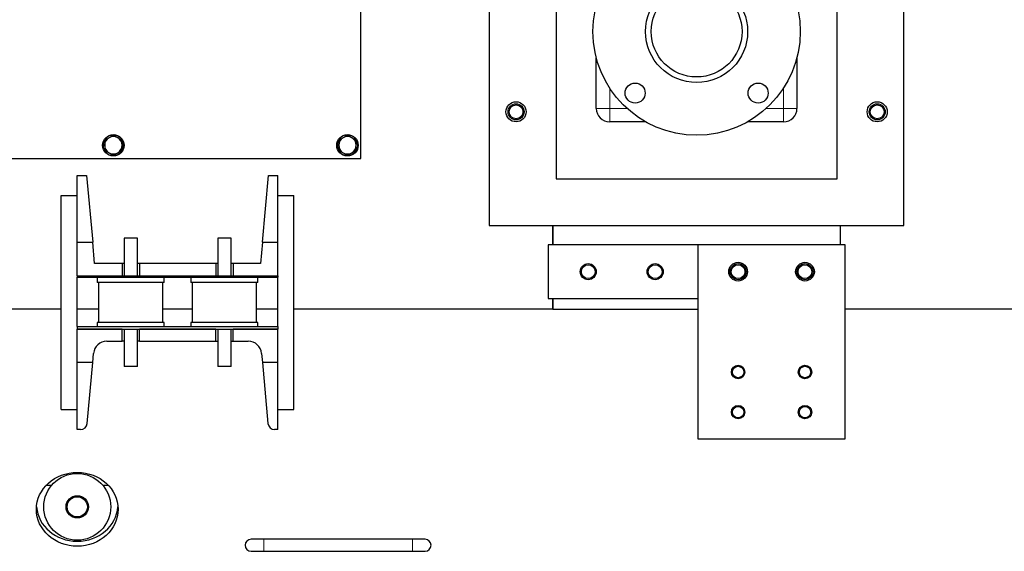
# Model space of a CAD drawing. Header units: millimetres. Extents: x 0 to 29700, y -16 to 21000.
# Tile 197 of 256: x 8451 to 9187, y 17359 to 17757. Entities that reach past the tile are written whole.
import ezdxf

# ---------------------------------------------------------------- set-up
doc = ezdxf.new("R2010")
doc.units = ezdxf.units.MM
doc.layers.add('1', color=7, linetype='Continuous', true_color=0xffffff)

msp = doc.modelspace()

# ---------------------------------------------------------------- linework, layer by layer
at = {"layer": '1', "color": 2, "linetype": 'Continuous', "lineweight": 25}
for p, q in [((8802.013, 18342.803), (8802.013, 17602.803)), ((9112.013, 17602.803), (9112.013, 18342.803)), ((8852.013, 18307.803), (8852.013, 17637.803)), ((9062.013, 17637.803), (9062.013, 18307.803)), ((8706.013, 17652.803), (8706.013, 18022.803)), ((8882.013, 17690.303), (8882.013, 17728.282)), ((9032.013, 17728.282), (9032.013, 17690.303)), ((8918.936, 17680.303), (8892.013, 17680.303)), ((9022.013, 17680.303), (8995.091, 17680.303)), ((8513.314, 17662.746), (8514.513, 17662.746)), ((8514.513, 17663.213), (8513.324, 17663.213)), ((8514.513, 17663.566), (8513.351, 17663.566)), ((8688.314, 17662.746), (8689.513, 17662.746)), ((8689.513, 17663.213), (8688.324, 17663.213)), ((8689.513, 17663.566), (8688.351, 17663.566)), ((8336.013, 17652.803), (8706.013, 17652.803)), ((8494.013, 17640.303), (8501.013, 17640.303)), ((8494.013, 17625.302), (8494.013, 17640.303)), ((8501.013, 17640.303), (8505.559, 17590.303)), ((8632.468, 17590.303), (8637.013, 17640.303)), ((8637.013, 17640.303), (8644.013, 17640.303)), ((8644.013, 17625.302), (8644.013, 17640.303)), ((8852.013, 17637.803), (9062.013, 17637.803)), ((8482.013, 17625.303), (8494.013, 17625.303)), ((8482.013, 17465.303), (8482.013, 17625.303)), ((8494.013, 17611.303), (8494.013, 17625.303)), ((8644.013, 17625.303), (8656.013, 17625.303)), ((8644.013, 17611.303), (8644.013, 17625.303)), ((8656.013, 17465.303), (8656.013, 17625.303)), ((8494.013, 17590.303), (8494.013, 17611.304)), ((8503.935, 17610.453), (8503.727, 17610.453)), ((8634.3, 17610.453), (8634.106, 17610.453)), ((8644.013, 17590.303), (8644.013, 17611.304)), ((8802.013, 17602.803), (9112.013, 17602.803)), ((8849.513, 17602.803), (8849.513, 17588.302)), ((8849.513, 17588.302), (8849.513, 17602.803)), ((9064.513, 17588.311), (9064.513, 17602.806)), ((9064.513, 17588.302), (9064.513, 17602.803)), ((8539.013, 17593.303), (8529.013, 17593.303)), ((8529.013, 17593.303), (8529.013, 17565.303)), ((8539.013, 17565.303), (8539.013, 17593.303)), ((8609.013, 17593.303), (8599.013, 17593.303)), ((8599.013, 17593.303), (8599.013, 17565.303)), ((8609.013, 17565.303), (8609.013, 17593.303)), ((8494.013, 17565.303), (8494.013, 17590.303)), ((8494.013, 17590.303), (8505.559, 17590.303)), ((8507.013, 17574.303), (8505.559, 17590.303)), ((8632.468, 17590.303), (8631.013, 17574.303)), ((8632.468, 17590.303), (8644.013, 17590.303)), ((8644.013, 17565.303), (8644.013, 17590.303)), ((8958.012, 17588.303), (8846.013, 17588.303)), ((8846.013, 17588.303), (8846.013, 17548.303)), ((9068.013, 17588.303), (8958.013, 17588.303)), ((8958.013, 17588.303), (8958.013, 17443.303)), ((9068.013, 17443.303), (9068.013, 17588.303)), ((8527.513, 17574.303), (8507.013, 17574.303)), ((8529.013, 17574.303), (8527.513, 17574.303)), ((8527.513, 17574.303), (8527.513, 17565.303)), ((8540.513, 17574.303), (8539.013, 17574.303)), ((8597.513, 17574.303), (8540.513, 17574.303)), ((8540.513, 17574.303), (8540.513, 17565.303)), ((8599.013, 17574.303), (8597.513, 17574.303)), ((8597.513, 17574.303), (8597.513, 17565.303)), ((8610.513, 17574.303), (8609.013, 17574.303)), ((8610.513, 17574.303), (8610.513, 17565.303)), ((8631.013, 17574.303), (8610.513, 17574.303)), ((8494.013, 17565.303), (8527.513, 17565.303)), ((8494.013, 17565.303), (8644.013, 17565.303)), ((8494.013, 17565.303), (8494.013, 17564.303)), ((8494.013, 17564.303), (8644.013, 17564.303)), ((8494.013, 17527.303), (8494.013, 17564.303)), ((8509.013, 17564.303), (8509.013, 17560.303)), ((8540.513, 17565.303), (8597.513, 17565.303)), ((8559.013, 17560.303), (8559.013, 17564.303)), ((8579.013, 17564.303), (8579.013, 17560.303)), ((8610.513, 17565.303), (8644.013, 17565.303)), ((8629.013, 17560.303), (8629.013, 17564.303)), ((8644.013, 17565.303), (8644.013, 17564.303)), ((8644.013, 17527.303), (8644.013, 17564.303)), ((8559.013, 17560.303), (8509.013, 17560.303)), ((8510.013, 17560.303), (8510.013, 17530.303)), ((8558.013, 17530.303), (8558.013, 17560.303)), ((8629.013, 17560.303), (8579.013, 17560.303)), ((8580.013, 17560.303), (8580.013, 17530.303)), ((8628.013, 17530.303), (8628.013, 17560.303)), ((8846.013, 17548.303), (8958.012, 17548.303)), ((8849.513, 17548.304), (8849.513, 17540.303)), ((8849.513, 17540.303), (8849.513, 17548.304)), ((8482.02, 17540.303), (8288.013, 17540.303)), ((8510.016, 17540.303), (8494.014, 17540.303)), ((8580.011, 17540.303), (8558.016, 17540.303)), ((8644.013, 17540.303), (8628.01, 17540.303)), ((8849.513, 17540.303), (8656.006, 17540.303)), ((8849.513, 17540.303), (8958.011, 17540.303)), ((9224.52, 17540.303), (9068.014, 17540.303)), ((8494.013, 17527.303), (8644.013, 17527.303)), ((8494.013, 17527.303), (8494.013, 17525.303)), ((8527.513, 17525.303), (8494.013, 17525.303)), ((8494.013, 17500.303), (8494.013, 17525.303)), ((8494.013, 17525.303), (8644.013, 17525.303)), ((8559.013, 17530.303), (8509.013, 17530.303)), ((8509.013, 17530.303), (8509.013, 17527.303)), ((8527.513, 17516.303), (8527.513, 17525.303)), ((8529.013, 17525.303), (8529.013, 17497.303)), ((8539.013, 17497.303), (8539.013, 17525.303)), ((8540.513, 17516.303), (8540.513, 17525.303)), ((8597.513, 17525.303), (8540.513, 17525.303)), ((8559.013, 17527.303), (8559.013, 17530.303)), ((8629.013, 17530.303), (8579.013, 17530.303)), ((8579.013, 17530.303), (8579.013, 17527.303)), ((8597.513, 17516.303), (8597.513, 17525.303)), ((8599.013, 17525.303), (8599.013, 17497.303)), ((8609.013, 17497.303), (8609.013, 17525.303)), ((8610.513, 17516.303), (8610.513, 17525.303)), ((8644.013, 17525.303), (8610.513, 17525.303)), ((8629.013, 17527.303), (8629.013, 17530.303)), ((8644.013, 17527.303), (8644.013, 17525.303)), ((8644.013, 17500.303), (8644.013, 17525.303)), ((8516.146, 17516.303), (8527.513, 17516.303)), ((8529.013, 17516.303), (8527.513, 17516.303)), ((8540.513, 17516.303), (8539.013, 17516.303)), ((8540.513, 17516.303), (8597.513, 17516.303)), ((8597.513, 17516.303), (8599.013, 17516.303)), ((8609.013, 17516.303), (8610.513, 17516.303)), ((8610.513, 17516.303), (8621.881, 17516.303)), ((8505.559, 17500.303), (8506.187, 17507.209)), ((8631.84, 17507.209), (8632.468, 17500.303)), ((8505.559, 17500.303), (8494.013, 17500.303)), ((8494.013, 17479.431), (8494.013, 17500.303)), ((8501.427, 17454.851), (8505.559, 17500.303)), ((8539.013, 17497.303), (8529.013, 17497.303)), ((8609.013, 17497.303), (8599.013, 17497.303)), ((8632.468, 17500.303), (8636.6, 17454.851)), ((8644.013, 17500.303), (8632.468, 17500.303)), ((8644.013, 17479.431), (8644.013, 17500.303)), ((8494.013, 17465.303), (8494.013, 17479.433)), ((8503.727, 17480.153), (8503.921, 17480.153)), ((8634.091, 17480.153), (8634.3, 17480.153)), ((8644.013, 17465.303), (8644.013, 17479.433)), ((8482.013, 17465.303), (8494.013, 17465.303)), ((8494.013, 17450.303), (8494.013, 17465.303)), ((8644.013, 17450.303), (8644.013, 17465.303)), ((8644.013, 17465.303), (8656.013, 17465.303)), ((8496.447, 17450.303), (8494.013, 17450.303)), ((8644.013, 17450.303), (8641.579, 17450.303)), ((8958.013, 17443.303), (9068.013, 17443.303)), ((8474.688, 17408.353), (8470.612, 17408.353)), ((8517.441, 17408.353), (8513.365, 17408.353)), ((8633.513, 17368.257), (8624.013, 17368.257)), ((8744.513, 17368.257), (8633.513, 17368.257)), ((8754.013, 17368.257), (8744.513, 17368.257)), ((8624.013, 17359.257), (8633.513, 17359.257)), ((8633.513, 17359.257), (8744.513, 17359.257)), ((8744.513, 17359.257), (8754.013, 17359.257))]:
    msp.add_line(p, q, dxfattribs=at)
at = {"layer": '1', "color": 4, "linetype": 'Continuous', "lineweight": 13}
for p, q in [((8892.013, 17705.602), (8892.013, 17690.303)), ((9022.013, 17690.303), (9022.013, 17705.602)), ((8892.013, 17690.303), (8882.013, 17690.303)), ((8892.013, 17690.303), (8905.052, 17690.303)), ((8892.013, 17680.303), (8892.013, 17690.303)), ((9008.975, 17690.303), (9022.013, 17690.303)), ((9032.013, 17690.303), (9022.013, 17690.303)), ((9022.013, 17690.303), (9022.013, 17680.303)), ((8633.513, 17359.257), (8633.513, 17368.257)), ((8744.513, 17359.257), (8744.513, 17368.257))]:
    msp.add_line(p, q, dxfattribs=at)
at = {"layer": '1', "color": 2, "linetype": 'Continuous', "lineweight": 25}
for centre, radius in [((8957.013, 17747.803), 77.5), ((8957.013, 17747.803), 38.15), ((8957.013, 17747.803), 33.95), ((8911.051, 17701.841), 7.5), ((9002.975, 17701.841), 7.5), ((8822.013, 17687.803), 7.5), ((9092.013, 17687.803), 7.5), ((8822.013, 17687.803), 6), ((8822.013, 17687.803), 5.15), ((9092.013, 17687.803), 6), ((9092.013, 17687.803), 5.15), ((8521.013, 17662.803), 8), ((8696.013, 17662.803), 8), ((8876.013, 17568.303), 6), ((8876.013, 17568.303), 5.15), ((8926.013, 17568.303), 6), ((8926.013, 17568.303), 5.15), ((8988.013, 17568.303), 7), ((8988.013, 17568.303), 6), ((8988.013, 17568.303), 5.15), ((9038.013, 17568.303), 7), ((9038.013, 17568.303), 6), ((9038.013, 17568.303), 5.15), ((8988.013, 17493.303), 5), ((8988.013, 17493.303), 4.25), ((9038.013, 17493.303), 5), ((9038.013, 17493.303), 4.25), ((8988.013, 17463.303), 5), ((8988.013, 17463.303), 4.25), ((9038.013, 17463.303), 5), ((9038.013, 17463.303), 4.25), ((8494.013, 17392.503), 25), ((8494.013, 17392.503), 8.331), ((8494.013, 17392.503), 7.541)]:
    msp.add_circle(centre, radius, dxfattribs=at)
for centre, radius, start, end in [((8892.013, 17690.303), 10, 180, 270), ((9022.013, 17690.303), 10, 270, 0), ((8521.013, 17662.803), 7.7, 180.426716, 174.315764), ((8521.013, 17662.803), 6.5, 120, 180), ((8521.013, 17662.803), 6.5, 60, 120), ((8521.013, 17662.803), 6.5, 0, 60), ((8696.013, 17662.803), 7.7, 180.426716, 174.315764), ((8696.013, 17662.803), 6.5, 120, 180), ((8696.013, 17662.803), 6.5, 60, 120), ((8696.013, 17662.803), 6.5, 0, 60), ((8521.013, 17662.803), 6.5, 180, 240), ((8521.013, 17662.803), 6.5, 300, 0), ((8696.013, 17662.803), 6.5, 180, 240), ((8696.013, 17662.803), 6.5, 300, 0), ((8521.013, 17662.803), 6.5, 240, 300), ((8696.013, 17662.803), 6.5, 240, 300), ((8516.146, 17506.303), 10, 90, 174.805571), ((8621.881, 17506.303), 10, 5.194429, 90), ((8496.447, 17455.303), 5, 270, 354.805571), ((8641.579, 17455.303), 5, 185.194429, 270), ((8624.013, 17363.757), 4.5, 90, 270), ((8754.013, 17363.757), 4.5, 270, 90)]:
    msp.add_arc(centre, radius, start, end, dxfattribs=at)
for centre, major_axis, ratio, start_param, end_param in [((8521.013, 17662.803), (-7.685, 0.488), 0.9999993, 6.2474186, 6.2933552), ((8696.013, 17662.803), (-7.685, 0.488), 0.9999993, 6.2474186, 6.2933552), ((8494.013, 17394.45), (30.5, 0), 0.9063078, 3.2105113, 6.2142666)]:
    msp.add_ellipse(centre, major_axis=major_axis, ratio=ratio, start_param=start_param, end_param=end_param, dxfattribs=at)
msp.add_ellipse((8494.013, 17390.646), major_axis=(-30.5, 0), ratio=0.9063078, dxfattribs=at)
for points, knots in [([(8517.763, 17668.432), (8517.486, 17668.272), (8517.211, 17668.113), (8516.663, 17667.797), (8516.391, 17667.64), (8515.579, 17667.171), (8515.044, 17666.863), (8514.513, 17666.556)], [0, 0, 0, 0, 0.25, 0.25, 0.5, 0.5, 1, 1, 1, 1]), ([(8514.513, 17666.556), (8514.513, 17665.943), (8514.513, 17665.325), (8514.513, 17664.388), (8514.513, 17664.074), (8514.513, 17663.442), (8514.513, 17663.123), (8514.513, 17662.803)], [0, 0, 0, 0, 0.5, 0.5, 0.75, 0.75, 1, 1, 1, 1]), ([(8521.013, 17670.309), (8520.482, 17670.002), (8519.947, 17669.693), (8519.136, 17669.225), (8518.864, 17669.068), (8518.316, 17668.752), (8518.041, 17668.592), (8517.763, 17668.432)], [0, 0, 0, 0, 0.5, 0.5, 0.75, 0.75, 1, 1, 1, 1]), ([(8524.263, 17668.432), (8523.986, 17668.592), (8523.711, 17668.752), (8523.163, 17669.068), (8522.891, 17669.225), (8522.079, 17669.693), (8521.544, 17670.002), (8521.013, 17670.309)], [0, 0, 0, 0, 0.25, 0.25, 0.5, 0.5, 1, 1, 1, 1]), ([(8527.513, 17666.556), (8526.982, 17666.863), (8526.447, 17667.171), (8525.636, 17667.64), (8525.364, 17667.797), (8524.816, 17668.113), (8524.541, 17668.272), (8524.263, 17668.432)], [0, 0, 0, 0, 0.5, 0.5, 0.75, 0.75, 1, 1, 1, 1]), ([(8527.513, 17662.803), (8527.513, 17663.123), (8527.513, 17663.442), (8527.513, 17664.074), (8527.513, 17664.388), (8527.513, 17665.325), (8527.513, 17665.943), (8527.513, 17666.556)], [0, 0, 0, 0, 0.25, 0.25, 0.5, 0.5, 1, 1, 1, 1]), ([(8692.763, 17668.432), (8692.486, 17668.272), (8692.211, 17668.113), (8691.663, 17667.797), (8691.391, 17667.64), (8690.579, 17667.171), (8690.044, 17666.863), (8689.513, 17666.556)], [0, 0, 0, 0, 0.25, 0.25, 0.5, 0.5, 1, 1, 1, 1]), ([(8689.513, 17666.556), (8689.513, 17665.943), (8689.513, 17665.325), (8689.513, 17664.388), (8689.513, 17664.074), (8689.513, 17663.442), (8689.513, 17663.123), (8689.513, 17662.803)], [0, 0, 0, 0, 0.5, 0.5, 0.75, 0.75, 1, 1, 1, 1]), ([(8696.013, 17670.309), (8695.482, 17670.002), (8694.947, 17669.693), (8694.136, 17669.225), (8693.864, 17669.068), (8693.316, 17668.752), (8693.041, 17668.592), (8692.763, 17668.432)], [0, 0, 0, 0, 0.5, 0.5, 0.75, 0.75, 1, 1, 1, 1]), ([(8699.263, 17668.432), (8698.986, 17668.592), (8698.711, 17668.752), (8698.163, 17669.068), (8697.891, 17669.225), (8697.079, 17669.693), (8696.544, 17670.002), (8696.013, 17670.309)], [0, 0, 0, 0, 0.25, 0.25, 0.5, 0.5, 1, 1, 1, 1]), ([(8702.513, 17666.556), (8701.982, 17666.863), (8701.447, 17667.171), (8700.636, 17667.64), (8700.364, 17667.797), (8699.816, 17668.113), (8699.541, 17668.272), (8699.263, 17668.432)], [0, 0, 0, 0, 0.5, 0.5, 0.75, 0.75, 1, 1, 1, 1]), ([(8702.513, 17662.803), (8702.513, 17663.123), (8702.513, 17663.442), (8702.513, 17664.074), (8702.513, 17664.388), (8702.513, 17665.325), (8702.513, 17665.943), (8702.513, 17666.556)], [0, 0, 0, 0, 0.25, 0.25, 0.5, 0.5, 1, 1, 1, 1]), ([(8514.513, 17662.803), (8514.513, 17662.483), (8514.513, 17662.165), (8514.513, 17661.533), (8514.513, 17661.219), (8514.513, 17660.281), (8514.513, 17659.663), (8514.513, 17659.05)], [0, 0, 0, 0, 0.25, 0.25, 0.5, 0.5, 1, 1, 1, 1]), ([(8514.513, 17659.05), (8515.044, 17658.744), (8515.579, 17658.435), (8516.391, 17657.966), (8516.663, 17657.809), (8517.211, 17657.493), (8517.486, 17657.334), (8517.763, 17657.174)], [0, 0, 0, 0, 0.5, 0.5, 0.75, 0.75, 1, 1, 1, 1]), ([(8524.263, 17657.174), (8524.541, 17657.334), (8524.816, 17657.493), (8525.364, 17657.809), (8525.636, 17657.966), (8526.447, 17658.435), (8526.982, 17658.744), (8527.513, 17659.05)], [0, 0, 0, 0, 0.25, 0.25, 0.5, 0.5, 1, 1, 1, 1]), ([(8527.513, 17659.05), (8527.513, 17659.663), (8527.513, 17660.281), (8527.513, 17661.219), (8527.513, 17661.533), (8527.513, 17662.165), (8527.513, 17662.483), (8527.513, 17662.803)], [0, 0, 0, 0, 0.5, 0.5, 0.75, 0.75, 1, 1, 1, 1]), ([(8689.513, 17662.803), (8689.513, 17662.483), (8689.513, 17662.165), (8689.513, 17661.533), (8689.513, 17661.219), (8689.513, 17660.281), (8689.513, 17659.663), (8689.513, 17659.05)], [0, 0, 0, 0, 0.25, 0.25, 0.5, 0.5, 1, 1, 1, 1]), ([(8689.513, 17659.05), (8690.044, 17658.744), (8690.579, 17658.435), (8691.391, 17657.966), (8691.663, 17657.809), (8692.211, 17657.493), (8692.486, 17657.334), (8692.763, 17657.174)], [0, 0, 0, 0, 0.5, 0.5, 0.75, 0.75, 1, 1, 1, 1]), ([(8699.263, 17657.174), (8699.541, 17657.334), (8699.816, 17657.493), (8700.364, 17657.809), (8700.636, 17657.966), (8701.447, 17658.435), (8701.982, 17658.744), (8702.513, 17659.05)], [0, 0, 0, 0, 0.25, 0.25, 0.5, 0.5, 1, 1, 1, 1]), ([(8702.513, 17659.05), (8702.513, 17659.663), (8702.513, 17660.281), (8702.513, 17661.219), (8702.513, 17661.533), (8702.513, 17662.165), (8702.513, 17662.483), (8702.513, 17662.803)], [0, 0, 0, 0, 0.5, 0.5, 0.75, 0.75, 1, 1, 1, 1]), ([(8517.763, 17657.174), (8518.041, 17657.014), (8518.316, 17656.855), (8518.864, 17656.539), (8519.136, 17656.382), (8519.947, 17655.913), (8520.482, 17655.604), (8521.013, 17655.298)], [0, 0, 0, 0, 0.25, 0.25, 0.5, 0.5, 1, 1, 1, 1]), ([(8521.013, 17655.298), (8521.544, 17655.604), (8522.079, 17655.913), (8522.891, 17656.382), (8523.163, 17656.539), (8523.711, 17656.855), (8523.986, 17657.014), (8524.263, 17657.174)], [0, 0, 0, 0, 0.5, 0.5, 0.75, 0.75, 1, 1, 1, 1]), ([(8692.763, 17657.174), (8693.041, 17657.014), (8693.316, 17656.855), (8693.864, 17656.539), (8694.136, 17656.382), (8694.947, 17655.913), (8695.482, 17655.604), (8696.013, 17655.298)], [0, 0, 0, 0, 0.25, 0.25, 0.5, 0.5, 1, 1, 1, 1]), ([(8696.013, 17655.298), (8696.544, 17655.604), (8697.079, 17655.913), (8697.891, 17656.382), (8698.163, 17656.539), (8698.711, 17656.855), (8698.986, 17657.014), (8699.263, 17657.174)], [0, 0, 0, 0, 0.5, 0.5, 0.75, 0.75, 1, 1, 1, 1])]:
    msp.add_open_spline(points, degree=3, knots=knots, dxfattribs=at)

doc.saveas('drawing.dxf')
